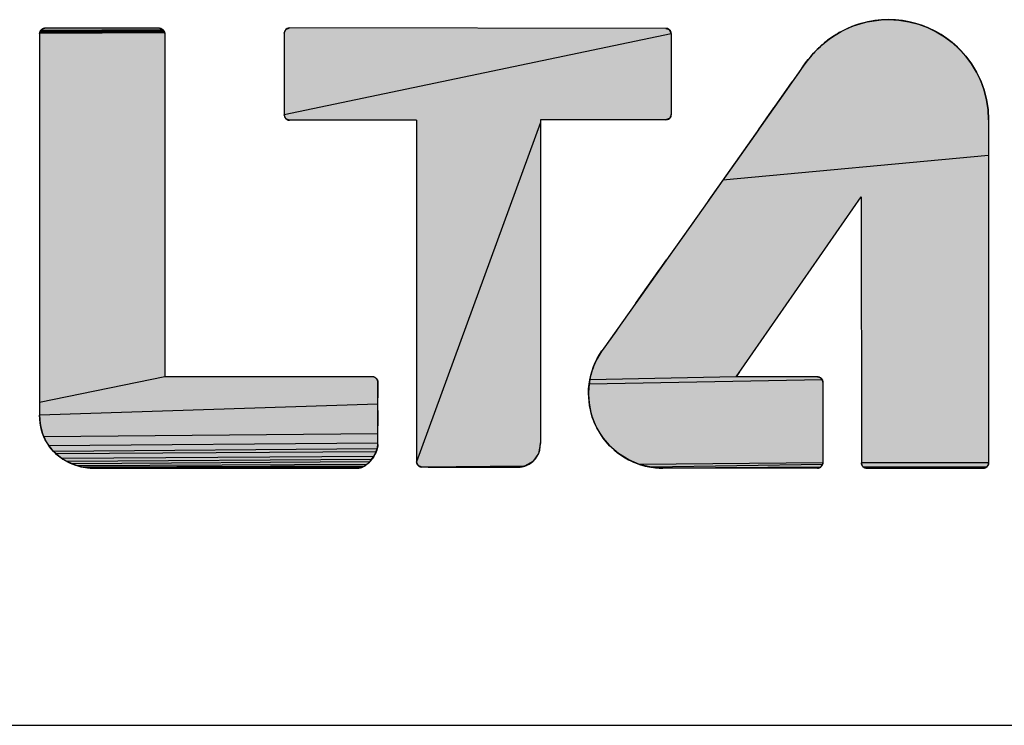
# Model space of a CAD drawing. Extents: x 0 to 841, y 0 to 594.
# Tile 30 of 91: x 628 to 640, y 63 to 71. Entities that reach past the tile are written whole.
import ezdxf

# ---------------------------------------------------------------- set-up
doc = ezdxf.new("R2010")
doc.units = 0
doc.header["$LTSCALE"] = 46.255
doc.header["$MEASUREMENT"] = 0
doc.layers.get('0').update_dxf_attribs({"linetype": 'CONTINUOUS'})

msp = doc.modelspace()

# ---------------------------------------------------------------- linework, layer by layer
at = {"color": 7, "linetype": 'Continuous'}
for p, q in [((638.288, 71.205), (638.37, 71.22)), ((638.37, 71.22), (638.453, 71.229)), ((638.453, 71.229), (638.538, 71.232)), ((638.538, 71.232), (638.658, 71.226)), ((638.658, 71.226), (638.774, 71.208)), ((628.64, 71.094), (628.647, 71.105)), ((630.084, 71.102), (628.64, 71.094)), ((628.647, 71.105), (628.655, 71.114)), ((630.076, 71.113), (628.647, 71.105)), ((628.655, 71.114), (628.662, 71.12)), ((628.662, 71.12), (628.673, 71.126)), ((628.673, 71.126), (628.685, 71.13)), ((628.685, 71.13), (628.697, 71.131)), ((630.032, 71.131), (628.697, 71.131)), ((630.032, 71.131), (630.042, 71.13)), ((630.042, 71.13), (630.051, 71.128)), ((630.051, 71.128), (630.06, 71.124)), ((630.06, 71.124), (630.068, 71.119)), ((630.068, 71.119), (630.076, 71.113)), ((630.077, 71.112), (630.076, 71.113)), ((630.076, 71.113), (630.079, 71.109)), ((630.079, 71.109), (630.082, 71.106)), ((630.082, 71.106), (630.084, 71.102)), ((630.084, 71.102), (630.087, 71.099)), ((631.489, 71.073), (631.507, 71.117)), ((631.507, 71.117), (631.551, 71.135)), ((635.942, 71.13), (635.981, 71.116)), ((635.981, 71.116), (636.004, 71.068)), ((637.985, 71.092), (638.057, 71.128)), ((638.057, 71.128), (638.131, 71.159)), ((638.131, 71.159), (638.209, 71.185)), ((638.209, 71.185), (638.288, 71.205)), ((638.774, 71.208), (638.886, 71.179)), ((638.886, 71.179), (638.993, 71.14)), ((638.993, 71.14), (639.095, 71.091)), ((628.635, 71.069), (628.637, 71.082)), ((630.094, 71.078), (628.635, 71.069)), ((628.635, 71.069), (628.635, 66.619)), ((628.637, 71.082), (628.64, 71.094)), ((630.09, 71.091), (628.637, 71.082)), ((630.087, 71.099), (630.089, 71.095)), ((630.089, 71.095), (630.09, 71.091)), ((630.09, 71.091), (630.092, 71.086)), ((630.092, 71.086), (630.093, 71.082)), ((630.093, 71.082), (630.094, 71.078)), ((630.094, 71.078), (630.094, 71.073)), ((630.094, 71.073), (630.094, 71.069)), ((630.094, 71.069), (630.094, 71.07)), ((630.094, 71.069), (630.094, 67.066)), ((636.004, 71.068), (631.489, 70.121)), ((636.004, 71.068), (636.004, 70.126)), ((637.787, 70.958), (637.85, 71.007)), ((637.85, 71.007), (637.916, 71.052)), ((637.916, 71.052), (637.985, 71.092)), ((639.095, 71.091), (639.191, 71.032)), ((639.191, 71.032), (639.281, 70.965)), ((637.689, 70.867), (637.714, 70.892)), ((637.714, 70.892), (637.739, 70.916)), ((637.739, 70.916), (637.764, 70.938)), ((637.764, 70.938), (637.787, 70.958)), ((639.281, 70.965), (639.364, 70.889)), ((639.364, 70.889), (639.44, 70.807)), ((637.57, 70.728), (637.6, 70.767)), ((637.6, 70.767), (637.631, 70.804)), ((637.631, 70.804), (637.663, 70.84)), ((637.663, 70.84), (637.689, 70.867)), ((639.44, 70.807), (639.507, 70.717)), ((637.542, 70.689), (637.57, 70.728)), ((639.507, 70.717), (639.565, 70.62)), ((637.49, 70.615), (637.414, 70.507)), ((639.565, 70.62), (639.615, 70.518)), ((637.28, 70.315), (637.414, 70.507)), ((639.615, 70.518), (639.654, 70.411)), ((637.114, 70.079), (637.317, 70.368)), ((639.654, 70.411), (639.683, 70.299)), ((639.683, 70.299), (639.7, 70.183)), ((637.021, 69.948), (637.2, 70.202)), ((639.7, 70.183), (639.706, 70.063)), ((631.507, 70.077), (631.489, 70.121)), ((631.551, 70.059), (631.507, 70.077)), ((635.986, 70.082), (635.942, 70.064)), ((636.004, 70.126), (635.986, 70.082)), ((633.031, 70.059), (631.551, 70.059)), ((634.479, 70.033), (633.031, 66.074)), ((635.942, 70.064), (634.479, 70.063)), ((634.479, 70.063), (634.479, 66.294)), ((637.068, 70.015), (636.923, 69.809)), ((639.706, 70.063), (639.706, 66.062)), ((639.706, 69.647), (636.606, 69.36)), ((636.273, 68.89), (635.871, 68.321)), ((635.846, 68.286), (635.948, 68.431)), ((635.654, 68.016), (635.871, 68.321)), ((635.724, 68.113), (635.589, 67.923)), ((635.589, 67.923), (635.654, 68.016)), ((635.367, 67.61), (635.199, 67.373)), ((635.141, 67.279), (635.167, 67.324)), ((635.167, 67.324), (635.195, 67.367)), ((635.097, 67.184), (635.117, 67.232)), ((635.117, 67.232), (635.141, 67.279)), ((635.053, 67.031), (635.065, 67.084)), ((635.065, 67.084), (635.079, 67.135)), ((635.079, 67.135), (635.097, 67.184)), ((636.8, 67.124), (636.759, 67.065)), ((630.094, 67.066), (628.635, 66.767)), ((632.518, 67.066), (630.094, 67.066)), ((632.54, 67.062), (632.546, 67.059)), ((632.563, 67.046), (632.562, 67.047)), ((632.562, 67.047), (632.565, 67.044)), ((632.565, 67.044), (632.568, 67.041)), ((632.568, 67.041), (632.57, 67.037)), ((632.57, 67.037), (632.573, 67.033)), ((632.573, 67.033), (632.575, 67.029)), ((632.575, 67.029), (632.576, 67.025)), ((632.576, 67.025), (632.578, 67.021)), ((632.578, 67.021), (632.579, 67.017)), ((632.579, 67.017), (632.579, 67.012)), ((632.579, 67.012), (632.58, 67.008)), ((632.58, 67.008), (632.58, 67.003)), ((632.58, 67.003), (632.58, 67.005)), ((632.58, 66.83), (632.58, 67.003)), ((632.58, 67.003), (632.58, 66.972)), ((632.58, 66.972), (632.58, 66.938)), ((635.04, 66.924), (635.045, 66.978)), ((635.045, 66.978), (635.053, 67.031)), ((637.766, 67.029), (635.045, 66.978)), ((636.759, 67.065), (635.053, 67.031)), ((637.709, 67.065), (637.716, 67.065)), ((637.716, 67.065), (637.724, 67.063)), ((637.724, 67.063), (637.731, 67.061)), ((637.731, 67.061), (637.737, 67.058)), ((637.737, 67.058), (637.744, 67.055)), ((637.744, 67.055), (637.75, 67.05)), ((637.75, 67.05), (637.753, 67.047)), ((637.754, 67.046), (637.753, 67.047)), ((637.753, 67.047), (637.756, 67.044)), ((637.756, 67.044), (637.759, 67.04)), ((637.759, 67.04), (637.761, 67.036)), ((637.761, 67.036), (637.764, 67.033)), ((637.764, 67.033), (637.766, 67.029)), ((637.766, 67.029), (637.767, 67.025)), ((637.767, 67.025), (637.769, 67.021)), ((637.769, 67.021), (637.77, 67.016)), ((637.77, 67.016), (637.77, 67.012)), ((637.77, 67.012), (637.771, 67.008)), ((637.771, 67.008), (637.771, 67.003)), ((637.771, 67.003), (637.771, 66.062)), ((632.58, 66.938), (632.58, 66.901)), ((632.58, 66.901), (632.58, 66.861)), ((632.58, 66.861), (632.58, 66.82)), ((635.038, 66.869), (635.04, 66.924)), ((635.049, 66.73), (635.038, 66.869)), ((632.58, 66.748), (628.635, 66.619)), ((632.58, 66.6), (632.58, 66.689)), ((632.58, 66.674), (632.58, 66.6)), ((635.081, 66.596), (635.049, 66.73)), ((628.637, 66.571), (628.635, 66.619)), ((628.641, 66.526), (628.637, 66.571)), ((628.648, 66.483), (628.641, 66.526)), ((632.58, 66.6), (632.58, 66.494)), ((632.58, 66.277), (632.58, 66.514)), ((635.135, 66.469), (635.081, 66.596)), ((628.657, 66.442), (628.648, 66.483)), ((628.669, 66.404), (628.657, 66.442)), ((628.683, 66.367), (628.669, 66.404)), ((632.58, 66.4), (628.683, 66.367)), ((635.209, 66.351), (635.135, 66.469)), ((628.699, 66.332), (628.683, 66.367)), ((628.721, 66.294), (628.699, 66.332)), ((628.744, 66.259), (628.721, 66.294)), ((632.58, 66.293), (628.744, 66.259)), ((632.58, 66.275), (632.58, 66.277)), ((634.479, 66.294), (634.456, 66.171)), ((635.284, 66.262), (635.209, 66.351)), ((628.77, 66.226), (628.744, 66.259)), ((628.797, 66.195), (628.77, 66.226)), ((632.572, 66.225), (628.797, 66.195)), ((628.826, 66.167), (628.797, 66.195)), ((632.56, 66.19), (628.826, 66.167)), ((628.856, 66.142), (628.826, 66.167)), ((632.552, 66.172), (632.543, 66.154)), ((632.56, 66.19), (632.552, 66.172)), ((632.567, 66.208), (632.56, 66.19)), ((632.572, 66.225), (632.567, 66.208)), ((632.576, 66.242), (632.572, 66.225)), ((632.579, 66.259), (632.576, 66.242)), ((632.58, 66.275), (632.579, 66.259)), ((634.456, 66.171), (634.393, 66.081)), ((635.389, 66.171), (635.284, 66.262)), ((635.507, 66.097), (635.389, 66.171)), ((628.895, 66.114), (628.856, 66.142)), ((632.533, 66.136), (628.895, 66.114)), ((628.955, 66.078), (628.895, 66.114)), ((632.508, 66.1), (628.955, 66.078)), ((629.016, 66.049), (628.955, 66.078)), ((632.486, 66.074), (629.016, 66.049)), ((629.078, 66.028), (629.016, 66.049)), ((632.463, 66.052), (632.451, 66.042)), ((632.475, 66.063), (632.463, 66.052)), ((632.486, 66.074), (632.475, 66.063)), ((632.497, 66.087), (632.486, 66.074)), ((632.508, 66.1), (632.497, 66.087)), ((632.521, 66.118), (632.508, 66.1)), ((632.533, 66.136), (632.521, 66.118)), ((632.543, 66.154), (632.533, 66.136)), ((633.05, 66.03), (633.031, 66.074)), ((634.389, 66.077), (634.29, 66.023)), ((634.347, 66.048), (634.333, 66.04)), ((634.361, 66.057), (634.347, 66.048)), ((634.375, 66.066), (634.361, 66.057)), ((634.389, 66.077), (634.375, 66.066)), ((634.393, 66.081), (634.389, 66.077)), ((635.634, 66.044), (635.507, 66.097)), ((637.771, 66.062), (635.634, 66.044)), ((637.77, 66.052), (637.768, 66.043)), ((637.771, 66.062), (637.77, 66.052)), ((639.706, 66.062), (638.221, 66.062)), ((638.221, 66.058), (638.221, 66.062)), ((638.221, 66.062), (638.221, 66.061)), ((638.222, 66.053), (638.221, 66.058)), ((638.222, 66.049), (638.222, 66.053)), ((638.223, 66.045), (638.222, 66.049)), ((639.706, 66.052), (639.703, 66.043)), ((639.706, 66.062), (639.706, 66.052)), ((632.451, 66.042), (629.078, 66.028)), ((629.138, 66.012), (629.078, 66.028)), ((632.426, 66.025), (629.138, 66.012)), ((629.197, 66.003), (629.138, 66.012)), ((632.399, 66.012), (629.197, 66.003)), ((629.251, 66), (629.197, 66.003)), ((632.356, 66.001), (632.338, 66)), ((632.371, 66.004), (632.356, 66.001)), ((632.385, 66.007), (632.371, 66.004)), ((632.399, 66.012), (632.385, 66.007)), ((632.413, 66.018), (632.399, 66.012)), ((632.426, 66.025), (632.413, 66.018)), ((632.439, 66.033), (632.426, 66.025)), ((632.451, 66.042), (632.439, 66.033)), ((633.094, 66.012), (633.05, 66.03)), ((634.29, 66.023), (633.094, 66.012)), ((634.214, 66.012), (633.094, 66.012)), ((633.167, 66.012), (634.214, 66.012)), ((634.215, 66.012), (634.214, 66.012)), ((634.214, 66.012), (634.214, 66.012)), ((634.29, 66.023), (634.215, 66.012)), ((634.232, 66.013), (634.215, 66.012)), ((634.25, 66.015), (634.232, 66.013)), ((634.268, 66.018), (634.25, 66.015)), ((634.285, 66.022), (634.268, 66.018)), ((634.303, 66.028), (634.285, 66.022)), ((634.318, 66.033), (634.303, 66.028)), ((634.333, 66.04), (634.318, 66.033)), ((635.768, 66.011), (635.634, 66.044)), ((637.768, 66.043), (635.768, 66.011)), ((635.906, 66), (635.768, 66.011)), ((637.743, 66.01), (635.906, 66)), ((637.709, 66), (635.906, 66)), ((637.714, 66), (637.709, 66)), ((637.718, 66.001), (637.714, 66)), ((637.722, 66.001), (637.718, 66.001)), ((637.727, 66.003), (637.722, 66.001)), ((637.731, 66.004), (637.727, 66.003)), ((637.735, 66.006), (637.731, 66.004)), ((637.739, 66.008), (637.735, 66.006)), ((637.743, 66.01), (637.739, 66.008)), ((637.746, 66.012), (637.743, 66.01)), ((637.75, 66.015), (637.746, 66.012)), ((637.753, 66.018), (637.75, 66.015)), ((637.759, 66.026), (637.753, 66.018)), ((637.764, 66.034), (637.759, 66.026)), ((637.768, 66.043), (637.764, 66.034)), ((638.225, 66.041), (638.223, 66.045)), ((638.227, 66.036), (638.225, 66.041)), ((638.228, 66.033), (638.227, 66.036)), ((638.231, 66.029), (638.228, 66.033)), ((638.233, 66.025), (638.231, 66.029)), ((638.236, 66.022), (638.233, 66.025)), ((638.239, 66.018), (638.236, 66.022)), ((638.238, 66.019), (638.239, 66.018)), ((638.247, 66.012), (638.239, 66.018)), ((639.685, 66.015), (638.247, 66.012)), ((638.255, 66.007), (638.247, 66.012)), ((639.678, 66.01), (638.255, 66.007)), ((638.264, 66.003), (638.255, 66.007)), ((639.67, 66.006), (638.264, 66.003)), ((638.273, 66.001), (638.264, 66.003)), ((639.662, 66.003), (638.273, 66.001)), ((638.283, 66), (638.273, 66.001)), ((639.653, 66.001), (638.283, 66)), ((639.649, 66), (639.644, 66)), ((639.644, 66), (639.646, 66)), ((639.653, 66.001), (639.649, 66)), ((639.658, 66.001), (639.653, 66.001)), ((639.662, 66.003), (639.658, 66.001)), ((639.666, 66.004), (639.662, 66.003)), ((639.67, 66.006), (639.666, 66.004)), ((639.674, 66.008), (639.67, 66.006)), ((639.678, 66.01), (639.674, 66.008)), ((639.681, 66.012), (639.678, 66.01)), ((639.685, 66.015), (639.681, 66.012)), ((639.688, 66.018), (639.685, 66.015)), ((639.687, 66.017), (639.688, 66.018)), ((639.688, 66.018), (639.695, 66.026)), ((639.7, 66.034), (639.695, 66.026)), ((601, 63), (709, 63)), ((601, 63), (826, 63))]:
    msp.add_line(p, q, dxfattribs=at)
for points in [[(638.538, 71.232), (638.511, 71.231), (638.483, 71.23), (638.456, 71.229), (638.428, 71.227), (638.401, 71.224), (638.374, 71.22), (638.347, 71.216), (638.32, 71.211), (638.294, 71.206), (638.267, 71.2), (638.241, 71.193), (638.215, 71.186), (638.189, 71.178), (638.163, 71.17), (638.137, 71.161), (638.112, 71.151), (638.087, 71.141), (638.062, 71.13), (638.037, 71.119), (638.012, 71.107), (637.988, 71.094), (637.964, 71.081), (637.941, 71.068), (637.918, 71.053), (637.895, 71.038), (637.872, 71.023), (637.85, 71.007), (637.828, 70.991), (637.806, 70.974), (637.787, 70.958)], [(638.538, 71.232), (638.457, 71.229), (638.377, 71.221), (638.297, 71.207), (638.219, 71.188), (638.143, 71.163), (638.068, 71.133), (637.996, 71.098), (637.926, 71.059), (637.859, 71.014), (637.795, 70.964)], [(639.706, 70.063), (639.704, 70.145), (639.695, 70.225), (639.682, 70.304), (639.662, 70.382), (639.638, 70.459), (639.608, 70.533), (639.573, 70.606), (639.533, 70.676), (639.488, 70.743), (639.439, 70.807), (639.385, 70.868), (639.343, 70.91), (639.282, 70.964), (639.218, 71.014), (639.151, 71.058), (639.081, 71.098), (639.008, 71.133), (638.933, 71.163), (638.857, 71.188), (638.779, 71.207), (638.7, 71.221), (638.619, 71.229), (638.538, 71.232)], [(628.697, 71.131), (628.68, 71.129), (628.664, 71.121), (628.657, 71.116), (628.645, 71.102), (628.638, 71.086), (628.635, 71.069)], [(628.697, 71.131), (628.693, 71.131), (628.689, 71.13), (628.685, 71.13), (628.681, 71.129), (628.678, 71.128), (628.674, 71.126), (628.67, 71.125), (628.666, 71.123), (628.663, 71.121), (628.66, 71.118), (628.656, 71.116), (628.654, 71.113), (628.651, 71.11), (628.648, 71.107), (628.646, 71.103), (628.644, 71.1), (628.642, 71.096), (628.64, 71.093), (628.639, 71.089), (628.637, 71.085), (628.636, 71.081), (628.636, 71.077), (628.635, 71.073), (628.635, 71.069)], [(630.076, 71.113), (630.07, 71.118), (630.063, 71.123), (630.056, 71.126), (630.048, 71.129), (630.04, 71.13), (630.032, 71.131)], [(630.094, 71.069), (630.092, 71.086), (630.087, 71.099), (630.076, 71.113), (630.062, 71.123), (630.049, 71.129), (630.032, 71.131)], [(630.08, 71.108), (630.079, 71.109), (630.078, 71.11)], [(630.093, 71.081), (630.093, 71.082), (630.092, 71.084), (630.092, 71.085), (630.092, 71.087), (630.091, 71.088), (630.091, 71.09), (630.09, 71.091), (630.09, 71.092), (630.089, 71.094), (630.088, 71.095), (630.088, 71.095), (630.088, 71.097), (630.087, 71.098), (630.086, 71.099), (630.085, 71.101), (630.084, 71.102), (630.084, 71.103), (630.083, 71.105), (630.082, 71.106), (630.081, 71.107)], [(636.004, 71.068), (636.001, 71.086), (635.994, 71.102), (635.981, 71.115), (635.976, 71.119), (635.96, 71.127), (635.942, 71.13), (631.551, 71.135), (631.533, 71.132), (631.521, 71.127), (631.507, 71.117), (631.496, 71.102), (631.491, 71.09), (631.489, 71.073), (631.489, 70.121), (631.491, 70.103), (631.496, 70.092), (631.507, 70.077), (631.521, 70.066), (631.533, 70.061), (631.551, 70.059)], [(630.094, 71.076), (630.094, 71.078), (630.093, 71.079)], [(630.094, 71.072), (630.094, 71.073), (630.094, 71.075)], [(637.787, 70.958), (637.731, 70.908), (637.705, 70.884), (637.645, 70.819), (637.589, 70.753), (637.542, 70.689), (637.305, 70.351), (636.436, 69.12)], [(637.795, 70.964), (637.775, 70.948), (637.762, 70.937), (637.748, 70.925), (637.735, 70.912), (637.721, 70.899), (637.708, 70.886), (637.694, 70.872), (637.679, 70.857), (637.665, 70.842), (637.651, 70.827), (637.637, 70.811), (637.624, 70.796), (637.611, 70.78), (637.598, 70.765), (637.586, 70.749), (637.574, 70.734), (637.563, 70.719), (637.552, 70.704), (637.49, 70.615)], [(635.942, 70.064), (635.96, 70.067), (635.971, 70.071), (635.986, 70.082)], [(635.986, 70.082), (635.997, 70.096), (636.001, 70.108), (636.004, 70.126)], [(633.031, 70.059), (633.031, 66.074), (633.033, 66.061), (633.039, 66.044), (633.05, 66.03), (633.064, 66.019), (633.076, 66.014), (633.094, 66.012)], [(637.021, 69.948), (636.768, 69.59), (636.606, 69.36), (636.44, 69.126)], [(637.709, 67.065), (636.759, 67.065), (638.22, 69.167)], [(638.22, 69.167), (638.221, 66.062), (638.224, 66.044), (638.232, 66.027), (638.239, 66.018), (638.254, 66.007), (638.265, 66.003), (638.283, 66), (639.644, 66), (639.662, 66.003), (639.673, 66.007), (639.688, 66.018), (639.699, 66.033), (639.704, 66.044), (639.706, 66.062)], [(636.44, 69.126), (635.21, 67.388), (635.195, 67.367), (635.17, 67.33), (635.136, 67.27), (635.106, 67.207), (635.082, 67.142), (635.063, 67.076), (635.049, 67.008), (635.041, 66.939), (635.038, 66.869), (635.041, 66.799), (635.049, 66.73), (635.063, 66.662), (635.082, 66.595), (635.106, 66.53), (635.136, 66.468), (635.17, 66.407), (635.21, 66.35), (635.254, 66.296), (635.283, 66.264), (635.333, 66.216), (635.388, 66.172), (635.445, 66.132), (635.505, 66.098), (635.568, 66.068), (635.633, 66.044), (635.699, 66.025), (635.767, 66.011), (635.836, 66.003), (635.906, 66)], [(635.195, 67.367), (635.185, 67.353), (635.175, 67.337), (635.165, 67.321), (635.155, 67.305), (635.146, 67.288), (635.137, 67.271), (635.128, 67.255), (635.12, 67.237), (635.112, 67.22), (635.104, 67.203), (635.097, 67.185), (635.091, 67.167), (635.084, 67.149), (635.078, 67.131), (635.073, 67.113), (635.068, 67.095), (635.063, 67.077), (635.059, 67.058), (635.055, 67.039), (635.051, 67.021), (635.048, 67.002), (635.045, 66.983), (635.043, 66.964), (635.041, 66.945), (635.04, 66.926), (635.039, 66.907), (635.038, 66.888), (635.038, 66.869)], [(632.54, 67.062), (632.533, 67.064), (632.526, 67.065), (632.518, 67.066)], [(632.58, 67.003), (632.579, 67.017), (632.573, 67.033), (632.562, 67.047), (632.548, 67.058), (632.536, 67.063), (632.518, 67.066)], [(632.562, 67.047), (632.558, 67.051), (632.553, 67.055), (632.546, 67.059)], [(632.566, 67.043), (632.565, 67.044), (632.564, 67.045)], [(632.569, 67.039), (632.568, 67.04), (632.567, 67.042)], [(632.571, 67.035), (632.571, 67.037), (632.57, 67.038)], [(632.58, 67.007), (632.58, 67.008), (632.58, 67.01), (632.58, 67.011), (632.579, 67.013), (632.579, 67.014), (632.579, 67.016), (632.579, 67.017), (632.578, 67.019), (632.578, 67.02), (632.577, 67.022), (632.577, 67.023), (632.576, 67.025), (632.576, 67.026), (632.575, 67.028), (632.575, 67.029), (632.574, 67.03), (632.574, 67.032), (632.573, 67.033), (632.572, 67.034)], [(632.58, 66.277), (632.58, 66.861), (632.58, 66.938), (632.58, 67.003)], [(637.738, 67.058), (637.734, 67.06), (637.729, 67.062), (637.724, 67.063), (637.719, 67.064), (637.714, 67.065), (637.709, 67.065)], [(637.771, 67.003), (637.77, 67.014), (637.764, 67.032), (637.753, 67.047), (637.744, 67.054), (637.727, 67.062), (637.709, 67.065)], [(637.753, 67.047), (637.751, 67.049), (637.747, 67.052), (637.743, 67.055)], [(637.757, 67.042), (637.756, 67.043), (637.755, 67.045)], [(637.768, 67.024), (637.767, 67.025), (637.767, 67.026), (637.766, 67.028), (637.765, 67.029), (637.765, 67.031), (637.764, 67.032), (637.763, 67.033), (637.763, 67.035), (637.762, 67.036), (637.761, 67.037), (637.76, 67.038), (637.759, 67.04), (637.758, 67.041)], [(637.769, 67.019), (637.769, 67.021), (637.768, 67.022)], [(637.77, 67.015), (637.77, 67.016), (637.769, 67.018)], [(637.771, 67.003), (637.771, 67.004), (637.771, 67.005), (637.771, 67.007), (637.771, 67.009), (637.771, 67.01), (637.77, 67.012), (637.77, 67.013)], [(635.038, 66.869), (635.039, 66.824), (635.042, 66.78), (635.048, 66.736), (635.056, 66.693), (635.066, 66.65), (635.078, 66.608), (635.092, 66.567), (635.108, 66.526), (635.127, 66.486), (635.147, 66.447), (635.169, 66.409), (635.194, 66.372), (635.22, 66.336), (635.248, 66.302), (635.278, 66.269), (635.307, 66.24), (635.34, 66.21), (635.374, 66.182), (635.41, 66.156), (635.447, 66.131), (635.485, 66.109), (635.524, 66.089), (635.564, 66.07), (635.604, 66.054), (635.646, 66.04), (635.688, 66.028), (635.731, 66.018), (635.774, 66.01), (635.818, 66.004), (635.862, 66.001), (635.906, 66)], [(628.635, 66.619), (628.638, 66.557), (628.645, 66.498), (628.657, 66.443), (628.674, 66.391), (628.695, 66.342), (628.72, 66.295), (628.749, 66.251), (628.783, 66.21), (628.821, 66.172), (628.856, 66.142), (628.902, 66.109), (628.951, 66.08), (629.004, 66.055), (629.059, 66.034), (629.116, 66.017), (629.172, 66.006), (629.199, 66.003), (629.251, 66)], [(628.635, 66.619), (628.635, 66.601), (628.636, 66.583), (628.637, 66.565), (628.639, 66.548), (628.64, 66.531), (628.643, 66.515), (628.645, 66.498), (628.648, 66.482), (628.652, 66.466), (628.655, 66.451), (628.659, 66.435), (628.664, 66.42), (628.669, 66.405), (628.674, 66.391), (628.679, 66.376), (628.685, 66.362), (628.692, 66.348), (628.698, 66.334), (628.705, 66.321), (628.713, 66.308), (628.72, 66.294), (628.728, 66.282), (628.737, 66.269), (628.745, 66.257), (628.755, 66.244), (628.764, 66.232), (628.774, 66.221), (628.784, 66.209), (628.795, 66.198), (628.805, 66.187), (628.817, 66.176), (628.828, 66.165), (628.84, 66.155), (628.852, 66.145), (628.856, 66.142)], [(634.215, 66.012), (634.216, 66.012), (634.254, 66.015), (634.291, 66.024), (634.326, 66.037), (634.359, 66.055), (634.389, 66.077), (634.397, 66.084), (634.421, 66.11), (634.441, 66.14), (634.457, 66.174), (634.469, 66.211), (634.476, 66.251), (634.479, 66.294)], [(629.251, 66), (632.341, 66), (632.37, 66.003), (632.399, 66.012), (632.426, 66.026), (632.454, 66.045), (632.482, 66.07), (632.508, 66.1), (632.535, 66.139), (632.55, 66.167), (632.566, 66.206), (632.576, 66.242), (632.58, 66.275), (632.58, 66.275)], [(632.508, 66.1), (632.513, 66.106), (632.518, 66.113), (632.522, 66.12), (632.527, 66.127), (632.531, 66.133), (632.533, 66.136), (632.537, 66.143), (632.541, 66.15), (632.544, 66.156), (632.548, 66.163), (632.551, 66.17), (632.554, 66.176), (632.557, 66.183), (632.56, 66.19), (632.563, 66.196), (632.565, 66.203), (632.567, 66.209), (632.569, 66.215), (632.571, 66.222), (632.573, 66.228), (632.574, 66.234), (632.576, 66.24), (632.577, 66.246), (632.578, 66.252), (632.579, 66.258), (632.58, 66.264), (632.58, 66.269), (632.58, 66.275)], [(628.856, 66.142), (628.881, 66.123), (628.907, 66.106), (628.934, 66.089), (628.962, 66.074), (628.991, 66.06), (629.021, 66.047), (629.052, 66.036), (629.083, 66.026), (629.114, 66.018), (629.145, 66.011), (629.176, 66.006), (629.194, 66.003), (629.223, 66.001), (629.251, 66)], [(632.341, 66), (632.346, 66), (632.351, 66.001), (632.357, 66.001), (632.362, 66.002), (632.367, 66.003), (632.372, 66.004), (632.377, 66.005), (632.382, 66.006), (632.387, 66.008), (632.392, 66.009), (632.397, 66.011), (632.402, 66.013), (632.406, 66.015), (632.411, 66.018), (632.416, 66.02), (632.421, 66.023), (632.426, 66.025), (632.431, 66.028), (632.436, 66.032), (632.441, 66.035), (632.446, 66.038), (632.451, 66.042), (632.456, 66.046), (632.461, 66.05), (632.466, 66.055), (632.471, 66.059), (632.476, 66.064), (632.481, 66.069), (632.486, 66.075), (632.491, 66.08), (632.496, 66.086), (632.502, 66.092), (632.507, 66.098), (632.508, 66.1)], [(634.215, 66.012), (634.221, 66.012), (634.227, 66.012), (634.234, 66.013), (634.24, 66.013), (634.246, 66.014), (634.253, 66.015), (634.259, 66.016), (634.265, 66.017), (634.272, 66.019), (634.278, 66.02), (634.284, 66.022), (634.29, 66.023), (634.296, 66.025), (634.302, 66.027), (634.308, 66.029), (634.314, 66.032), (634.32, 66.034), (634.326, 66.037), (634.331, 66.039), (634.337, 66.042), (634.342, 66.045), (634.348, 66.048), (634.353, 66.051), (634.359, 66.055), (634.364, 66.058), (634.369, 66.062), (634.374, 66.065), (634.379, 66.069), (634.384, 66.073), (634.389, 66.077)], [(637.709, 66), (637.727, 66.003), (637.744, 66.011), (637.753, 66.018), (637.764, 66.033), (637.77, 66.051), (637.771, 66.062)], [(637.753, 66.018), (637.758, 66.024), (637.762, 66.029), (637.765, 66.035), (637.768, 66.042), (637.769, 66.048), (637.771, 66.055), (637.771, 66.062)], [(638.221, 66.059), (638.221, 66.058), (638.221, 66.056)], [(638.221, 66.054), (638.222, 66.053), (638.222, 66.051), (638.222, 66.05), (638.222, 66.048), (638.223, 66.047), (638.223, 66.046), (638.224, 66.044), (638.224, 66.043), (638.225, 66.041), (638.225, 66.04), (638.226, 66.038), (638.226, 66.037), (638.227, 66.035), (638.228, 66.034), (638.228, 66.033), (638.229, 66.031)], [(639.703, 66.043), (639.706, 66.052), (639.706, 66.062)], [(637.709, 66), (637.711, 66), (637.712, 66), (637.714, 66), (637.715, 66)], [(637.717, 66), (637.718, 66.001), (637.72, 66.001), (637.721, 66.001), (637.723, 66.002), (637.724, 66.002), (637.726, 66.002), (637.727, 66.003), (637.729, 66.003), (637.73, 66.004), (637.732, 66.004), (637.733, 66.005), (637.734, 66.005), (637.736, 66.006), (637.737, 66.007), (637.739, 66.007), (637.74, 66.008)], [(637.741, 66.009), (637.743, 66.01), (637.744, 66.011)], [(637.745, 66.012), (637.746, 66.013), (637.748, 66.013)], [(637.749, 66.014), (637.75, 66.015), (637.751, 66.017), (637.752, 66.018), (637.753, 66.018)], [(638.23, 66.03), (638.23, 66.029), (638.231, 66.028), (638.232, 66.027), (638.233, 66.025), (638.234, 66.024), (638.235, 66.023), (638.236, 66.022), (638.237, 66.021)], [(638.239, 66.018), (638.245, 66.013), (638.252, 66.008), (638.259, 66.005), (638.267, 66.002), (638.275, 66.001), (638.283, 66)], [(639.647, 66), (639.649, 66), (639.65, 66)], [(639.652, 66), (639.653, 66.001), (639.655, 66.001), (639.656, 66.001), (639.658, 66.002), (639.659, 66.002), (639.661, 66.002), (639.662, 66.003), (639.664, 66.003), (639.665, 66.004), (639.667, 66.004), (639.668, 66.005), (639.67, 66.005), (639.671, 66.006), (639.672, 66.007), (639.674, 66.007), (639.675, 66.008), (639.676, 66.009), (639.677, 66.01), (639.679, 66.01), (639.68, 66.011), (639.681, 66.012), (639.682, 66.013), (639.684, 66.014), (639.685, 66.015), (639.686, 66.016)]]:
    msp.add_lwpolyline(points, dxfattribs=at)
msp.add_arc((638.538, 70.063), 1.168, 0.0041, 89.9959, dxfattribs=at)
for points in [[(638.288, 71.205), (638.37, 71.22), (638.774, 71.208)], [(638.37, 71.22), (638.453, 71.229), (638.658, 71.226)], [(638.658, 71.226), (638.774, 71.208), (638.37, 71.22)], [(638.538, 71.232), (638.658, 71.226), (638.453, 71.229)], [(628.64, 71.094), (628.647, 71.105), (630.084, 71.102)], [(628.64, 71.094), (630.084, 71.102), (630.087, 71.099)], [(628.647, 71.105), (628.655, 71.114), (630.076, 71.113)], [(628.647, 71.105), (630.076, 71.113), (630.079, 71.109)], [(630.082, 71.106), (628.647, 71.105), (630.079, 71.109)], [(630.082, 71.106), (630.084, 71.102), (628.647, 71.105)], [(628.655, 71.114), (628.662, 71.12), (630.068, 71.119)], [(630.068, 71.119), (630.076, 71.113), (628.655, 71.114)], [(628.662, 71.12), (628.673, 71.126), (630.06, 71.124)], [(630.06, 71.124), (630.068, 71.119), (628.662, 71.12)], [(628.673, 71.126), (628.685, 71.13), (630.051, 71.128)], [(630.051, 71.128), (630.06, 71.124), (628.673, 71.126)], [(630.042, 71.13), (628.685, 71.13), (630.032, 71.131)], [(630.032, 71.131), (628.685, 71.13), (629.893, 71.131)], [(629.893, 71.131), (628.685, 71.13), (629.562, 71.131)], [(629.562, 71.131), (628.685, 71.13), (629.167, 71.131)], [(629.167, 71.131), (628.685, 71.13), (628.836, 71.131)], [(628.685, 71.13), (628.697, 71.131), (628.836, 71.131)], [(630.042, 71.13), (630.051, 71.128), (628.685, 71.13)], [(631.489, 71.073), (631.507, 71.117), (635.981, 71.116)], [(635.981, 71.116), (636.004, 71.068), (631.489, 71.073)], [(631.507, 71.117), (631.551, 71.135), (635.942, 71.13)], [(635.942, 71.13), (635.981, 71.116), (631.507, 71.117)], [(638.057, 71.128), (638.993, 71.14), (637.985, 71.092)], [(638.993, 71.14), (639.095, 71.091), (637.985, 71.092)], [(638.057, 71.128), (638.131, 71.159), (638.993, 71.14)], [(638.131, 71.159), (638.209, 71.185), (638.886, 71.179)], [(638.886, 71.179), (638.993, 71.14), (638.131, 71.159)], [(638.288, 71.205), (638.774, 71.208), (638.209, 71.185)], [(638.774, 71.208), (638.886, 71.179), (638.209, 71.185)], [(628.635, 71.069), (628.637, 71.082), (630.094, 71.078)], [(628.635, 71.069), (630.094, 71.078), (630.094, 71.073)], [(630.094, 71.073), (630.094, 71.069), (628.635, 71.069)], [(628.635, 71.065), (628.635, 71.069), (630.094, 71.069)], [(628.635, 71.065), (630.094, 71.069), (628.635, 71.013)], [(628.635, 71.013), (630.094, 71.069), (628.635, 70.918)], [(630.094, 71.069), (630.094, 70.826), (628.635, 70.918)], [(628.637, 71.082), (628.64, 71.094), (630.09, 71.091)], [(628.637, 71.082), (630.09, 71.091), (630.092, 71.086)], [(630.093, 71.082), (628.637, 71.082), (630.092, 71.086)], [(630.093, 71.082), (630.094, 71.078), (628.637, 71.082)], [(630.089, 71.095), (628.64, 71.094), (630.087, 71.099)], [(630.089, 71.095), (630.09, 71.091), (628.64, 71.094)], [(631.489, 70.121), (631.489, 71.073), (636.004, 71.068)], [(631.489, 70.121), (636.004, 71.068), (636.004, 70.126)], [(637.787, 70.958), (637.85, 71.007), (639.281, 70.965)], [(637.85, 71.007), (637.916, 71.052), (639.191, 71.032)], [(639.191, 71.032), (639.281, 70.965), (637.85, 71.007)], [(637.916, 71.052), (637.985, 71.092), (639.095, 71.091)], [(639.095, 71.091), (639.191, 71.032), (637.916, 71.052)], [(628.635, 70.802), (628.635, 70.918), (630.094, 70.826)], [(637.689, 70.867), (639.364, 70.889), (637.663, 70.84)], [(639.364, 70.889), (639.44, 70.807), (637.663, 70.84)], [(637.689, 70.867), (637.714, 70.892), (639.364, 70.889)], [(637.739, 70.916), (639.281, 70.965), (637.714, 70.892)], [(639.281, 70.965), (639.364, 70.889), (637.714, 70.892)], [(637.764, 70.938), (639.281, 70.965), (637.739, 70.916)], [(637.787, 70.958), (639.281, 70.965), (637.764, 70.938)], [(628.635, 70.802), (630.094, 70.826), (628.635, 70.723)], [(628.635, 70.723), (630.094, 70.826), (628.635, 70.65)], [(628.635, 70.65), (630.094, 70.826), (628.635, 70.59)], [(628.635, 70.59), (630.094, 70.826), (628.635, 70.55)], [(628.635, 70.55), (630.094, 70.826), (628.635, 70.535)], [(628.635, 70.535), (630.094, 70.826), (628.635, 70.493)], [(628.635, 70.493), (630.094, 70.826), (628.635, 70.382)], [(628.635, 70.382), (630.094, 70.826), (628.635, 70.218)], [(630.094, 70.826), (630.094, 70.204), (628.635, 70.218)], [(637.6, 70.767), (639.44, 70.807), (637.57, 70.728)], [(639.44, 70.807), (639.507, 70.717), (637.57, 70.728)], [(637.631, 70.804), (639.44, 70.807), (637.6, 70.767)], [(637.631, 70.804), (637.663, 70.84), (639.44, 70.807)], [(637.49, 70.615), (637.519, 70.657), (639.565, 70.62)], [(637.542, 70.689), (639.507, 70.717), (637.519, 70.657)], [(639.507, 70.717), (639.565, 70.62), (637.519, 70.657)], [(637.542, 70.689), (637.57, 70.728), (639.507, 70.717)], [(637.414, 70.507), (637.455, 70.565), (639.615, 70.518)], [(637.49, 70.615), (639.565, 70.62), (637.455, 70.565)], [(639.565, 70.62), (639.615, 70.518), (637.455, 70.565)], [(637.28, 70.315), (637.351, 70.417), (639.654, 70.411)], [(637.414, 70.507), (639.615, 70.518), (637.351, 70.417)], [(639.615, 70.518), (639.654, 70.411), (637.351, 70.417)], [(637.2, 70.202), (637.28, 70.315), (639.683, 70.299)], [(639.683, 70.299), (639.7, 70.183), (637.2, 70.202)], [(639.654, 70.411), (639.683, 70.299), (637.28, 70.315)], [(628.635, 70.018), (628.635, 70.218), (630.094, 70.204)], [(628.635, 70.018), (630.094, 70.204), (628.635, 69.801)], [(628.635, 69.801), (630.094, 70.204), (628.635, 69.691)], [(628.635, 69.691), (630.094, 70.204), (628.635, 69.384)], [(630.094, 70.204), (630.094, 69.366), (628.635, 69.384)], [(637.114, 70.079), (637.2, 70.202), (639.7, 70.183)], [(639.7, 70.183), (639.706, 70.063), (637.114, 70.079)], [(636.004, 70.126), (635.986, 70.082), (631.489, 70.121)], [(631.507, 70.077), (631.489, 70.121), (635.986, 70.082)], [(635.986, 70.082), (635.942, 70.064), (631.507, 70.077)], [(635.942, 70.064), (634.479, 70.063), (631.507, 70.077)], [(631.551, 70.059), (631.507, 70.077), (634.479, 70.063)], [(637.021, 69.948), (637.114, 70.079), (639.706, 70.063)], [(631.551, 70.059), (634.479, 70.063), (633.031, 70.059)], [(634.479, 70.063), (634.479, 70.033), (633.031, 70.059)], [(633.031, 66.074), (633.031, 70.059), (634.479, 70.033)], [(633.031, 66.074), (634.479, 70.033), (634.479, 66.294)], [(637.021, 69.948), (639.706, 70.063), (636.923, 69.809)], [(639.706, 70.063), (639.706, 69.647), (636.923, 69.809)], [(636.768, 69.59), (636.923, 69.809), (639.706, 69.647)], [(639.706, 69.647), (636.606, 69.36), (636.768, 69.59)], [(636.606, 69.36), (639.706, 69.647), (638.22, 69.167)], [(638.22, 69.167), (639.706, 69.647), (638.22, 69.08)], [(638.22, 69.08), (639.706, 69.647), (638.22, 68.682)], [(639.706, 69.647), (639.706, 68.655), (638.22, 68.682)], [(628.635, 69.156), (628.635, 69.384), (630.094, 69.366)], [(628.635, 69.156), (630.094, 69.366), (628.635, 69.067)], [(628.635, 69.067), (630.094, 69.366), (628.635, 68.998)], [(628.635, 68.998), (630.094, 69.366), (628.635, 68.684)], [(630.094, 69.366), (630.094, 68.475), (628.635, 68.684)], [(636.44, 69.126), (636.606, 69.36), (638.22, 69.167)], [(638.22, 69.167), (638.132, 69.039), (636.44, 69.126)], [(636.273, 68.89), (636.44, 69.126), (638.132, 69.039)], [(638.132, 69.039), (637.905, 68.713), (636.273, 68.89)], [(636.108, 68.657), (636.273, 68.89), (637.905, 68.713)], [(635.948, 68.431), (637.905, 68.713), (635.846, 68.286)], [(637.905, 68.713), (637.599, 68.273), (635.846, 68.286)], [(636.108, 68.657), (637.905, 68.713), (635.948, 68.431)], [(628.635, 68.205), (628.635, 68.684), (630.094, 68.475)], [(638.221, 68.074), (638.22, 68.682), (639.706, 68.655)], [(639.706, 68.655), (639.706, 67.471), (638.221, 68.074)], [(630.094, 68.475), (630.094, 67.691), (628.635, 68.205)], [(635.747, 68.147), (635.846, 68.286), (637.599, 68.273)], [(637.599, 68.273), (637.49, 68.116), (635.747, 68.147)], [(628.635, 67.66), (628.635, 68.205), (630.094, 67.691)], [(635.589, 67.923), (637.49, 68.116), (635.527, 67.835)], [(637.49, 68.116), (637.273, 67.805), (635.527, 67.835)], [(635.654, 68.016), (637.49, 68.116), (635.589, 67.923)], [(635.654, 68.016), (635.747, 68.147), (637.49, 68.116)], [(638.221, 67.382), (638.221, 68.074), (639.706, 67.471)], [(635.367, 67.61), (637.273, 67.805), (635.324, 67.549)], [(637.273, 67.805), (637.075, 67.519), (635.324, 67.549)], [(635.415, 67.678), (637.273, 67.805), (635.367, 67.61)], [(635.469, 67.753), (637.273, 67.805), (635.415, 67.678)], [(635.469, 67.753), (635.527, 67.835), (637.273, 67.805)], [(630.094, 67.691), (630.094, 67.178), (628.635, 67.66)], [(628.635, 67.147), (628.635, 67.66), (630.094, 67.178)], [(635.286, 67.496), (635.324, 67.549), (637.075, 67.519)], [(635.195, 67.367), (637.075, 67.519), (635.167, 67.324)], [(637.075, 67.519), (636.911, 67.284), (635.167, 67.324)], [(635.199, 67.373), (637.075, 67.519), (635.195, 67.367)], [(635.211, 67.389), (637.075, 67.519), (635.199, 67.373)], [(635.229, 67.415), (637.075, 67.519), (635.211, 67.389)], [(635.254, 67.451), (637.075, 67.519), (635.229, 67.415)], [(635.286, 67.496), (637.075, 67.519), (635.254, 67.451)], [(638.221, 67.382), (639.706, 67.471), (638.221, 66.733)], [(639.706, 67.471), (639.706, 66.478), (638.221, 66.733)], [(635.141, 67.279), (635.167, 67.324), (636.911, 67.284)], [(635.097, 67.184), (636.911, 67.284), (635.079, 67.135)], [(636.911, 67.284), (636.8, 67.124), (635.079, 67.135)], [(635.117, 67.232), (636.911, 67.284), (635.097, 67.184)], [(635.141, 67.279), (636.911, 67.284), (635.117, 67.232)], [(630.094, 67.178), (630.094, 67.066), (628.635, 67.147)], [(628.635, 66.767), (628.635, 67.147), (630.094, 67.066)], [(635.053, 67.031), (635.065, 67.084), (636.759, 67.065)], [(635.065, 67.084), (635.079, 67.135), (636.8, 67.124)], [(636.8, 67.124), (636.759, 67.065), (635.065, 67.084)], [(632.526, 67.065), (628.635, 66.767), (632.518, 67.066)], [(632.518, 67.066), (628.635, 66.767), (632.501, 67.066)], [(632.501, 67.066), (628.635, 66.767), (632.266, 67.066)], [(632.266, 67.066), (628.635, 66.767), (631.835, 67.066)], [(631.835, 67.066), (628.635, 66.767), (631.306, 67.066)], [(631.306, 67.066), (628.635, 66.767), (631.125, 67.066)], [(631.125, 67.066), (628.635, 66.767), (630.618, 67.066)], [(630.618, 67.066), (628.635, 66.767), (630.241, 67.066)], [(628.635, 66.767), (630.094, 67.066), (630.241, 67.066)], [(632.533, 67.064), (628.635, 66.767), (632.526, 67.065)], [(632.54, 67.062), (628.635, 66.767), (632.533, 67.064)], [(632.546, 67.059), (628.635, 66.767), (632.54, 67.062)], [(632.553, 67.055), (628.635, 66.767), (632.546, 67.059)], [(632.558, 67.051), (628.635, 66.767), (632.553, 67.055)], [(632.562, 67.047), (628.635, 66.767), (632.558, 67.051)], [(632.565, 67.044), (628.635, 66.767), (632.562, 67.047)], [(632.568, 67.041), (628.635, 66.767), (632.565, 67.044)], [(632.57, 67.037), (628.635, 66.767), (632.568, 67.041)], [(632.573, 67.033), (628.635, 66.767), (632.57, 67.037)], [(632.575, 67.029), (628.635, 66.767), (632.573, 67.033)], [(632.576, 67.025), (628.635, 66.767), (632.575, 67.029)], [(632.578, 67.021), (628.635, 66.767), (632.576, 67.025)], [(632.579, 67.017), (628.635, 66.767), (632.578, 67.021)], [(632.579, 67.012), (628.635, 66.767), (632.579, 67.017)], [(632.58, 67.008), (628.635, 66.767), (632.579, 67.012)], [(632.58, 67.003), (628.635, 66.767), (632.58, 67.008)], [(632.58, 66.972), (628.635, 66.767), (632.58, 67.003)], [(632.58, 66.938), (628.635, 66.767), (632.58, 66.972)], [(635.045, 66.978), (637.771, 67.003), (635.04, 66.924)], [(637.771, 67.003), (637.771, 66.905), (635.04, 66.924)], [(635.045, 66.978), (635.053, 67.031), (637.766, 67.029)], [(635.045, 66.978), (637.766, 67.029), (637.767, 67.025)], [(637.769, 67.021), (635.045, 66.978), (637.767, 67.025)], [(637.77, 67.016), (635.045, 66.978), (637.769, 67.021)], [(637.77, 67.012), (635.045, 66.978), (637.77, 67.016)], [(637.771, 67.008), (635.045, 66.978), (637.77, 67.012)], [(637.771, 67.003), (635.045, 66.978), (637.771, 67.008)], [(637.724, 67.063), (635.053, 67.031), (637.716, 67.065)], [(637.716, 67.065), (635.053, 67.031), (637.709, 67.065)], [(637.709, 67.065), (635.053, 67.031), (637.702, 67.065)], [(637.702, 67.065), (635.053, 67.031), (637.61, 67.065)], [(637.61, 67.065), (635.053, 67.031), (637.441, 67.065)], [(637.441, 67.065), (635.053, 67.031), (637.234, 67.065)], [(637.234, 67.065), (635.053, 67.031), (637.093, 67.065)], [(637.093, 67.065), (635.053, 67.031), (636.964, 67.065)], [(636.964, 67.065), (635.053, 67.031), (636.858, 67.065)], [(636.858, 67.065), (635.053, 67.031), (636.786, 67.065)], [(635.053, 67.031), (636.759, 67.065), (636.786, 67.065)], [(637.731, 67.061), (635.053, 67.031), (637.724, 67.063)], [(637.737, 67.058), (635.053, 67.031), (637.731, 67.061)], [(637.744, 67.055), (635.053, 67.031), (637.737, 67.058)], [(637.75, 67.05), (635.053, 67.031), (637.744, 67.055)], [(637.753, 67.047), (635.053, 67.031), (637.75, 67.05)], [(637.756, 67.044), (635.053, 67.031), (637.753, 67.047)], [(637.759, 67.04), (635.053, 67.031), (637.756, 67.044)], [(637.761, 67.036), (635.053, 67.031), (637.759, 67.04)], [(637.764, 67.033), (635.053, 67.031), (637.761, 67.036)], [(637.764, 67.033), (637.766, 67.029), (635.053, 67.031)], [(632.58, 66.901), (628.635, 66.767), (632.58, 66.938)], [(632.58, 66.861), (628.635, 66.767), (632.58, 66.901)], [(632.58, 66.82), (628.635, 66.767), (632.58, 66.861)], [(635.038, 66.869), (635.04, 66.924), (637.771, 66.905)], [(635.038, 66.869), (637.771, 66.905), (635.049, 66.73)], [(637.771, 66.905), (637.771, 66.672), (635.049, 66.73)], [(632.58, 66.82), (632.58, 66.748), (628.635, 66.767)], [(628.635, 66.619), (628.635, 66.767), (632.58, 66.748)], [(628.635, 66.619), (632.58, 66.748), (632.58, 66.674)], [(632.58, 66.674), (632.58, 66.6), (628.635, 66.619)], [(635.081, 66.596), (635.049, 66.73), (637.771, 66.672)], [(635.081, 66.596), (637.771, 66.672), (635.135, 66.469)], [(637.771, 66.672), (637.771, 66.393), (635.135, 66.469)], [(638.221, 66.251), (638.221, 66.733), (639.706, 66.478)], [(628.637, 66.571), (628.635, 66.619), (632.58, 66.6)], [(632.58, 66.6), (632.58, 66.546), (628.637, 66.571)], [(628.641, 66.526), (628.637, 66.571), (632.58, 66.546)], [(632.58, 66.546), (632.58, 66.494), (628.641, 66.526)], [(628.648, 66.483), (628.641, 66.526), (632.58, 66.494)], [(632.58, 66.494), (632.58, 66.445), (628.648, 66.483)], [(628.657, 66.442), (628.648, 66.483), (632.58, 66.445)], [(628.657, 66.442), (632.58, 66.445), (628.669, 66.404)], [(632.58, 66.445), (632.58, 66.4), (628.669, 66.404)], [(628.683, 66.367), (628.669, 66.404), (632.58, 66.4)], [(628.683, 66.367), (632.58, 66.4), (632.58, 66.368)], [(635.209, 66.351), (635.135, 66.469), (637.771, 66.393)], [(635.209, 66.351), (637.771, 66.393), (635.284, 66.262)], [(635.284, 66.262), (637.771, 66.393), (635.389, 66.171)], [(637.771, 66.393), (637.771, 66.16), (635.389, 66.171)], [(638.221, 66.251), (639.706, 66.478), (638.221, 66.062)], [(639.706, 66.478), (639.706, 66.062), (638.221, 66.062)], [(632.58, 66.368), (632.58, 66.339), (628.683, 66.367)], [(628.699, 66.332), (628.683, 66.367), (632.58, 66.339)], [(632.58, 66.339), (632.58, 66.314), (628.699, 66.332)], [(628.721, 66.294), (628.699, 66.332), (632.58, 66.314)], [(632.58, 66.314), (632.58, 66.293), (628.721, 66.294)], [(628.744, 66.259), (628.721, 66.294), (632.58, 66.293)], [(628.744, 66.259), (632.58, 66.293), (632.58, 66.277)], [(632.58, 66.277), (628.744, 66.259), (632.58, 66.277)], [(632.58, 66.277), (628.744, 66.259), (632.58, 66.277)], [(632.58, 66.277), (628.744, 66.259), (632.58, 66.277)], [(634.456, 66.171), (633.031, 66.074), (634.479, 66.294)], [(632.58, 66.276), (628.744, 66.259), (632.58, 66.277)], [(632.58, 66.275), (628.744, 66.259), (632.58, 66.276)], [(632.58, 66.276), (628.744, 66.259), (632.58, 66.276)], [(632.58, 66.276), (628.744, 66.259), (632.58, 66.276)], [(632.58, 66.276), (628.744, 66.259), (632.58, 66.276)], [(632.579, 66.259), (628.744, 66.259), (632.58, 66.275)], [(632.58, 66.275), (628.744, 66.259), (632.58, 66.275)], [(632.58, 66.275), (628.744, 66.259), (632.58, 66.275)], [(632.58, 66.275), (628.744, 66.259), (632.58, 66.275)], [(632.58, 66.275), (628.744, 66.259), (632.58, 66.275)], [(632.579, 66.259), (632.576, 66.242), (628.744, 66.259)], [(628.77, 66.226), (628.744, 66.259), (632.576, 66.242)], [(632.576, 66.242), (632.572, 66.225), (628.77, 66.226)], [(628.797, 66.195), (628.77, 66.226), (632.572, 66.225)], [(628.797, 66.195), (632.572, 66.225), (632.567, 66.208)], [(632.567, 66.208), (632.56, 66.19), (628.797, 66.195)], [(628.826, 66.167), (628.797, 66.195), (632.56, 66.19)], [(628.826, 66.167), (632.56, 66.19), (632.552, 66.172)], [(632.552, 66.172), (632.543, 66.154), (628.826, 66.167)], [(628.856, 66.142), (628.826, 66.167), (632.543, 66.154)], [(634.393, 66.081), (633.031, 66.074), (634.456, 66.171)], [(635.507, 66.097), (635.389, 66.171), (637.771, 66.16)], [(632.543, 66.154), (632.533, 66.136), (628.856, 66.142)], [(628.895, 66.114), (628.856, 66.142), (632.533, 66.136)], [(628.895, 66.114), (632.533, 66.136), (632.521, 66.118)], [(632.521, 66.118), (632.508, 66.1), (628.895, 66.114)], [(628.955, 66.078), (628.895, 66.114), (632.508, 66.1)], [(628.955, 66.078), (632.508, 66.1), (632.497, 66.087)], [(632.497, 66.087), (632.486, 66.074), (628.955, 66.078)], [(629.016, 66.049), (628.955, 66.078), (632.486, 66.074)], [(629.016, 66.049), (632.486, 66.074), (632.475, 66.063)], [(632.463, 66.052), (629.016, 66.049), (632.475, 66.063)], [(632.463, 66.052), (632.451, 66.042), (629.016, 66.049)], [(629.078, 66.028), (629.016, 66.049), (632.451, 66.042)], [(634.389, 66.077), (633.031, 66.074), (634.393, 66.081)], [(633.031, 66.074), (634.389, 66.077), (633.05, 66.03)], [(634.389, 66.077), (634.29, 66.023), (633.05, 66.03)], [(637.771, 66.16), (637.771, 66.062), (635.507, 66.097)], [(635.634, 66.044), (635.507, 66.097), (637.771, 66.062)], [(635.634, 66.044), (637.771, 66.062), (637.77, 66.052)], [(637.77, 66.052), (637.768, 66.043), (635.634, 66.044)], [(638.221, 66.058), (638.221, 66.062), (639.706, 66.062)], [(638.221, 66.058), (639.706, 66.062), (638.222, 66.053)], [(639.706, 66.062), (639.706, 66.052), (638.222, 66.053)], [(638.222, 66.049), (638.222, 66.053), (639.706, 66.052)], [(638.222, 66.049), (639.706, 66.052), (638.223, 66.045)], [(639.706, 66.052), (639.703, 66.043), (638.223, 66.045)], [(629.078, 66.028), (632.451, 66.042), (632.439, 66.033)], [(632.439, 66.033), (632.426, 66.025), (629.078, 66.028)], [(629.138, 66.012), (629.078, 66.028), (632.426, 66.025)], [(629.138, 66.012), (632.426, 66.025), (632.413, 66.018)], [(632.413, 66.018), (632.399, 66.012), (629.138, 66.012)], [(629.197, 66.003), (629.138, 66.012), (632.399, 66.012)], [(629.197, 66.003), (632.399, 66.012), (632.385, 66.007)], [(632.371, 66.004), (629.197, 66.003), (632.385, 66.007)], [(632.371, 66.004), (632.356, 66.001), (629.197, 66.003)], [(629.251, 66), (629.197, 66.003), (632.356, 66.001)], [(629.251, 66), (632.356, 66.001), (629.273, 66)], [(629.273, 66), (632.356, 66.001), (629.572, 66)], [(629.572, 66), (632.356, 66.001), (630.121, 66)], [(630.121, 66), (632.356, 66.001), (630.794, 66)], [(630.794, 66), (632.356, 66.001), (630.987, 66)], [(630.987, 66), (632.356, 66.001), (631.177, 66)], [(631.177, 66), (632.356, 66.001), (631.361, 66)], [(631.361, 66), (632.356, 66.001), (631.537, 66)], [(631.537, 66), (632.356, 66.001), (631.649, 66)], [(631.649, 66), (632.356, 66.001), (631.755, 66)], [(631.755, 66), (632.356, 66.001), (631.855, 66)], [(631.855, 66), (632.356, 66.001), (631.948, 66)], [(631.948, 66), (632.356, 66.001), (632.033, 66)], [(632.033, 66), (632.356, 66.001), (632.109, 66)], [(632.109, 66), (632.356, 66.001), (632.176, 66)], [(632.176, 66), (632.356, 66.001), (632.232, 66)], [(632.232, 66), (632.356, 66.001), (632.277, 66)], [(632.277, 66), (632.356, 66.001), (632.303, 66)], [(632.303, 66), (632.356, 66.001), (632.322, 66)], [(632.322, 66), (632.356, 66.001), (632.334, 66)], [(632.356, 66.001), (632.338, 66), (632.334, 66)], [(633.094, 66.012), (633.05, 66.03), (634.29, 66.023)], [(633.094, 66.012), (634.29, 66.023), (634.214, 66.012)], [(634.214, 66.012), (634.214, 66.012), (633.094, 66.012)], [(634.29, 66.023), (634.215, 66.012), (634.214, 66.012)], [(635.768, 66.011), (635.634, 66.044), (637.768, 66.043)], [(635.768, 66.011), (637.768, 66.043), (637.764, 66.034)], [(637.759, 66.026), (635.768, 66.011), (637.764, 66.034)], [(637.753, 66.018), (635.768, 66.011), (637.759, 66.026)], [(637.75, 66.015), (635.768, 66.011), (637.753, 66.018)], [(637.746, 66.012), (635.768, 66.011), (637.75, 66.015)], [(637.746, 66.012), (637.743, 66.01), (635.768, 66.011)], [(635.906, 66), (635.768, 66.011), (637.743, 66.01)], [(635.906, 66), (637.743, 66.01), (637.739, 66.008)], [(637.735, 66.006), (635.906, 66), (637.739, 66.008)], [(637.731, 66.004), (635.906, 66), (637.735, 66.006)], [(637.727, 66.003), (635.906, 66), (637.731, 66.004)], [(637.722, 66.001), (635.906, 66), (637.727, 66.003)], [(637.714, 66), (635.906, 66), (637.718, 66.001)], [(637.718, 66.001), (635.906, 66), (637.722, 66.001)], [(635.906, 66), (637.714, 66), (636.094, 66)], [(636.094, 66), (637.714, 66), (636.541, 66)], [(636.541, 66), (637.714, 66), (637.074, 66)], [(637.074, 66), (637.714, 66), (637.522, 66)], [(637.714, 66), (637.709, 66), (637.522, 66)], [(638.225, 66.041), (638.223, 66.045), (639.703, 66.043)], [(638.225, 66.041), (639.703, 66.043), (638.227, 66.036)], [(639.703, 66.043), (639.7, 66.034), (638.227, 66.036)], [(638.228, 66.033), (638.227, 66.036), (639.7, 66.034)], [(638.228, 66.033), (639.7, 66.034), (638.231, 66.029)], [(639.7, 66.034), (639.695, 66.026), (638.231, 66.029)], [(638.233, 66.025), (638.231, 66.029), (639.695, 66.026)], [(638.233, 66.025), (639.695, 66.026), (638.236, 66.022)], [(639.695, 66.026), (639.688, 66.018), (638.236, 66.022)], [(638.239, 66.018), (638.236, 66.022), (639.688, 66.018)], [(639.688, 66.018), (639.685, 66.015), (638.239, 66.018)], [(638.247, 66.012), (638.239, 66.018), (639.685, 66.015)], [(638.247, 66.012), (639.685, 66.015), (639.681, 66.012)], [(639.681, 66.012), (639.678, 66.01), (638.247, 66.012)], [(638.255, 66.007), (638.247, 66.012), (639.678, 66.01)], [(638.255, 66.007), (639.678, 66.01), (639.674, 66.008)], [(639.674, 66.008), (639.67, 66.006), (638.255, 66.007)], [(638.264, 66.003), (638.255, 66.007), (639.67, 66.006)], [(638.264, 66.003), (639.67, 66.006), (639.666, 66.004)], [(639.666, 66.004), (639.662, 66.003), (638.264, 66.003)], [(638.273, 66.001), (638.264, 66.003), (639.662, 66.003)], [(638.273, 66.001), (639.662, 66.003), (639.658, 66.001)], [(639.658, 66.001), (639.653, 66.001), (638.273, 66.001)], [(638.283, 66), (638.273, 66.001), (639.653, 66.001)], [(638.283, 66), (639.653, 66.001), (639.649, 66)], [(638.283, 66), (639.649, 66), (638.425, 66)], [(638.425, 66), (639.649, 66), (638.762, 66)], [(638.762, 66), (639.649, 66), (639.165, 66)], [(639.165, 66), (639.649, 66), (639.503, 66)], [(639.649, 66), (639.644, 66), (639.503, 66)]]:
    msp.add_solid(points, dxfattribs=at)

doc.saveas('drawing.dxf')
